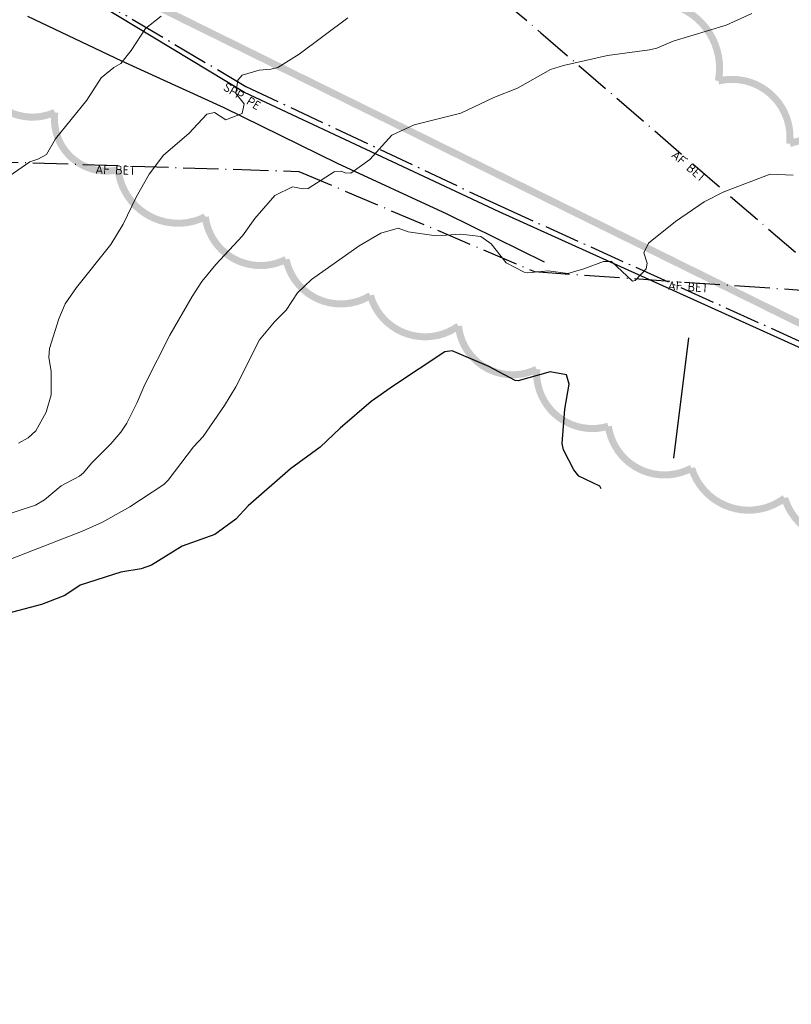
# Model space of a CAD drawing. Header units: metres. Extents: x 0 to 385757, y 0 to 6885278.
# Tile 89 of 108: x 309175 to 309284, y 6884042 to 6884182. Entities that reach past the tile are written whole.
import ezdxf

# ---------------------------------------------------------------- set-up
doc = ezdxf.new("R2010")
doc.units = ezdxf.units.M
doc.linetypes.add('AvløpFelles', pattern=[7, 5, -1, 0, -1])
doc.linetypes.add('Spillvann', pattern=[7, 5, -0.9, 0.2, -0.9])
for name, color, linetype, lineweight in [('_Ny overvann', 253, 'Continuous', 50), ('K--DI---03201--ElvBekk-VANN', 8, 'Continuous', 30), ('K--DI---08000--LednTraseseksjon-Avløp felles', 1, 'AvløpFelles', 25), ('K--DI---08000--LednTraseseksjon-Spillvann', 3, 'Spillvann', 25), ('K--DI---08000--LednTraseseksjon-SPP', 3, 'Spillvann-Pump', 25), ('K--DI---Høydekurve-KURVE', 8, 'Continuous', 9), ('K--DI---Høydekurve-TKURVE', 7, 'Continuous', 20)]:
    doc.layers.add(name, color=color, linetype=linetype, lineweight=lineweight)
doc.layers.add('_Tiltak avløp Selje', color=1, linetype='Continuous', true_color=0xff0000)
for name, color, linetype in [('K--DI---02003--Forsenkningskurve-FORKURVE', 8, 'STREK MED BDS208'), ('K--DI---Gjerde', 9, 'Continuous'), ('K--DI---LednTraseseksjon-AF-Sosiinfo', 9, 'Continuous'), ('K--DI---LednTraseseksjon-SPP-Sosiinfo', 9, 'Continuous')]:
    doc.layers.add(name, color=color, linetype=linetype)
doc.styles.add('Focus CAT', font='isocpeur.ttf')
doc.linetypes.add('Spillvann-Pump', pattern='A,5,-1,[8,bds.shx,S=100,R=-90,X=-3.5,Y=0],0,-1', length=7)
doc.linetypes.add('STREK MED BDS208', pattern='A,3.5,[208,BDS.shx,S=128,R=0,X=0,Y=0]', length=3.5)

msp = doc.modelspace()

# ---------------------------------------------------------------- linework, layer by layer
at = {"layer": '_Ny overvann', "linetype": 'Continuous', "const_width": 1}
msp.add_lwpolyline([(309189.7715, 6884231.8093), (309198.5003, 6884221.1831), (309185.2086, 6884188.1338), (309334.4437, 6884114.5504)], dxfattribs=at)
at = {"layer": '_Tiltak avløp Selje', "const_width": 1}
for points in [[(309294.1374, 6884157.62, 0.52056705), (309283.6788, 6884164.2981, 0.52056705), (309283.6788, 6884164.2981, 0.52056705), (309273.5749, 6884173.1908, 0.52056705), (309273.5749, 6884173.1908, 0.52056705), (309262.9989, 6884184.225, 0.52056705), (309262.9989, 6884184.225, 0.52056705), (309253.142, 6884197.6893, 0.52056705), (309253.142, 6884197.6893, 0.52056705), (309244.2804, 6884207.8079, 0.52056705), (309244.2804, 6884207.8079, 0.52056705), (309235.8054, 6884216.3775, 0.52056705), (309235.8054, 6884216.3775, 0.52056705), (309228.0119, 6884226.6736, 0.52056705), (309228.0119, 6884226.6736, 0.52056705), (309220.2688, 6884237.9076, 0.52056705), (309220.2688, 6884237.9076, 0.52056705), (309209.6613, 6884244.0059, 0.52056705), (309209.6613, 6884244.0059, 0.52056705), (309198.4517, 6884247.6681)], [(309168.6708, 6884175.3316, 0.52056705), (309179.6047, 6884168.7454, 0.52056705), (309179.6047, 6884168.7454, 0.52056705), (309188.5741, 6884160.6194, 0.52056705), (309188.5741, 6884160.6194, 0.52056705), (309200.9154, 6884153.9569, 0.52056705), (309200.9154, 6884153.9569, 0.52056705), (309212.35, 6884147.9315, 0.52056705), (309212.35, 6884147.9315, 0.52056705), (309224.3047, 6884142.8183, 0.52056705), (309224.3047, 6884142.8183, 0.52056705), (309236.7727, 6884138.5003, 0.52056705), (309236.7727, 6884138.5003, 0.52056705), (309247.8492, 6884132.3765, 0.52056705), (309247.8492, 6884132.3765, 0.52056705), (309257.9974, 6884124.3044, 0.52056705), (309257.9974, 6884124.3044, 0.52056705), (309269.7904, 6884118.3771, 0.52056705), (309269.7904, 6884118.3771, 0.52056705), (309282.9682, 6884114.1384, 0.52056705), (309282.9682, 6884114.1384, 0.52056705), (309295.9115, 6884109.9123, 0.52056705)]]:
    msp.add_lwpolyline(points, format="xyb", dxfattribs=at)
at = {"layer": 'K--DI---02003--Forsenkningskurve-FORKURVE', "elevation": 3, "flags": 128}
msp.add_lwpolyline([(309256.99, 6884115.45), (309256.77, 6884115.8), (309253.81, 6884117.22), (309253.1, 6884118.13), (309251.64, 6884120.97), (309251.45, 6884121.88), (309251.83, 6884126.71), (309252.43, 6884130.26), (309252.06, 6884131.57), (309249.74, 6884132), (309245.22, 6884130.75), (309244.79, 6884130.77), (309241.08, 6884132.75), (309235.89, 6884134.97), (309234.83, 6884134.82), (309227.58, 6884130.04), (309224.39, 6884127.79), (309220.01, 6884124.04), (309217.2, 6884121.36), (309212.97, 6884118.3), (309206.99, 6884113.04), (309205.25, 6884111.17), (309202.26, 6884108.99), (309197.65, 6884107.35), (309193.28, 6884104.62), (309191.86, 6884104.12), (309188.95, 6884103.64), (309183.19, 6884101.8), (309181.03, 6884100.33), (309177.74, 6884099.06), (309172.01, 6884097.58), (309169.33, 6884096.72), (309167.16, 6884095.71), (309160.87, 6884093.54), (309154.74, 6884092.02), (309151.65, 6884090.63), (309149.45, 6884089.1), (309149.45, 6884087.81), (309149.16, 6884085.93), (309148.42, 6884083.89), (309143.86, 6884078.84), (309141.97, 6884077.92), (309140.07, 6884077.56), (309135.9, 6884077.16), (309134.2, 6884075.4), (309132.01, 6884073.57), (309128.06, 6884071.89), (309125.49, 6884071.2), (309124.09, 6884071.66), (309123.37, 6884073.29), (309121.95, 6884075.01), (309120.65, 6884075.09), (309109.97, 6884069.83), (309108.42, 6884068.9), (309106.32, 6884067.91), (309102.65, 6884066.94), (309101.76, 6884066.58), (309100.34, 6884065.63), (309098.7, 6884063.84), (309098, 6884062.35), (309096.1, 6884057.27), (309095.2, 6884056.34), (309092, 6884054.82), (309090.13, 6884054.31), (309088.37, 6884053.47), (309082.2, 6884053.08), (309081.42, 6884052.86), (309080.87, 6884052.45), (309081.49, 6884051.93), (309084.55, 6884050.3), (309084.63, 6884047.71), (309081.1, 6884045.06), (309081.15, 6884043.71), (309084.17, 6884042.46)], dxfattribs=at)
at = {"layer": 'K--DI---03201--ElvBekk-VANN'}
msp.add_polyline3d([(309269.34, 6884136.84, 2.81), (309267.24, 6884119.78, 2.69)], dxfattribs=at)
at = {"layer": 'K--DI---08000--LednTraseseksjon-Avløp felles'}
msp.add_lwpolyline([(309106.03, 6884162.65), (309162.31, 6884162.06), (309214.19, 6884160.39), (309247.53, 6884146.2)], dxfattribs=at)
for points in [[(309204.76, 6884217.17, 6.29), (309248.44, 6884180.03, 4.19)], [(309248.44, 6884180.03, 4.19), (309291.17, 6884143.17, 2.28)], [(309247.53, 6884146.2, 3.48), (309291.17, 6884143.17, 2.28)]]:
    msp.add_polyline3d(points, dxfattribs=at)
at = {"layer": 'K--DI---08000--LednTraseseksjon-Spillvann'}
msp.add_lwpolyline([(309148.3, 6884200.42), (309178.53, 6884189.06), (309206.68, 6884172.42), (309242.75, 6884155.45), (309288.66, 6884134.76), (309330.05, 6884115), (309335.47, 6884112.35), (309337.75, 6884110.84), (309339.71, 6884109.14), (309340, 6884108)], dxfattribs=at)
at = {"layer": 'K--DI---08000--LednTraseseksjon-SPP'}
for points in [[(309234.19, 6884158.56), (309206.45, 6884171.55), (309178.26, 6884188.63)], [(309340, 6884108), (309337.3, 6884110.31), (309335.06, 6884111.58), (309330.15, 6884114.01), (309288.36, 6884133.96), (309242.53, 6884154.65), (309234.19, 6884158.56)]]:
    msp.add_lwpolyline(points, dxfattribs=at)
at = {"layer": 'K--DI---Gjerde', "linetype": 'Continuous'}
for points in [[(309235.15, 6884154.35, 6.56), (309219.65, 6884161.5, 7.01), (309203.59, 6884169.37, 7.93), (309189.1, 6884176, 8.59), (309175.8, 6884182.33, 9.21)], [(309248.96, 6884147.56, 5.09), (309235.15, 6884154.35, 5.53)]]:
    msp.add_polyline3d(points, dxfattribs=at)
at = {"layer": 'K--DI---Høydekurve-KURVE', "flags": 128}
for points, elevation in [([(309194.65, 6884182.39), (309192.43, 6884180.6), (309190.41, 6884177.49), (309188.97, 6884175.69), (309187.95, 6884175.09), (309186.17, 6884173.62), (309184.16, 6884170.47), (309179.7, 6884165.02), (309178.42, 6884162.77), (309177.22, 6884162.14), (309176.09, 6884161.76), (309172.65, 6884159.39)], 7), ([(309221.12, 6884182.14), (309214.2, 6884176.98), (309211.17, 6884175.1), (309210.19, 6884174.85), (309208.53, 6884174.73), (309206.14, 6884174.03), (309205.53, 6884173.32), (309205.26, 6884171.43), (309206.44, 6884169.98), (309206.16, 6884168.61), (309203.82, 6884167.68), (309202.24, 6884168.72), (309201.14, 6884168.5), (309198.59, 6884165.75), (309195, 6884162.69), (309192.96, 6884160.02), (309191.15, 6884156.75), (309189.31, 6884152.94), (309187.53, 6884150.05), (309182.67, 6884143.93), (309181.08, 6884141.65), (309180.2, 6884139.52), (309178.88, 6884135.3), (309178.74, 6884134.11), (309179.1, 6884132.08), (309179.09, 6884128.75), (309178.38, 6884126.3), (309176.92, 6884123.68), (309175.84, 6884122.67), (309174.45, 6884121.89)], 6), ([(309284.18, 6884159.88), (309280.93, 6884160), (309274.35, 6884157.51), (309271.55, 6884156.1), (309267.53, 6884153.31), (309263.7, 6884150.23), (309263.04, 6884148.87), (309263.49, 6884147.42), (309263.34, 6884146.61), (309261.78, 6884144.92), (309261.43, 6884144.87), (309258.45, 6884147.65), (309257.29, 6884147.64), (309254.51, 6884146.59), (309252.24, 6884145.95), (309249.48, 6884146.31), (309246.59, 6884146.02), (309246.09, 6884146.14), (309243.51, 6884147.44), (309241.39, 6884150.12), (309239.95, 6884151.16), (309237.12, 6884151.5), (309233.63, 6884151.26), (309229.65, 6884151.85), (309228.25, 6884152.34), (309225.8, 6884151.65), (309222.71, 6884149.84), (309215.94, 6884145.08), (309214, 6884143.21), (309212.35, 6884140.74), (309210.73, 6884139.1), (309208.61, 6884136.52), (309205.26, 6884129.88), (309203.63, 6884127.25), (309200.62, 6884122.86), (309199.26, 6884121.39), (309195.68, 6884116.66), (309195.03, 6884116.06), (309190.24, 6884112.9), (309186.34, 6884110.73), (309183.62, 6884109.48), (309173.59, 6884105.57)], 4)]:
    msp.add_lwpolyline(points, dxfattribs=dict(at, elevation=elevation))
at = {"layer": 'K--DI---Høydekurve-TKURVE', "elevation": 5, "flags": 128}
msp.add_lwpolyline([(309278.32, 6884182.77), (309274.69, 6884181.1), (309267.17, 6884178.85), (309264.85, 6884177.86), (309263.82, 6884177.58), (309257.87, 6884176.78), (309251.63, 6884175.39), (309249.81, 6884174.8), (309245.15, 6884172.16), (309241.78, 6884170.87), (309237.1, 6884168.64), (309230.52, 6884166.98), (309227.34, 6884165.54), (309224.24, 6884162.07), (309221.54, 6884160.15), (309220.75, 6884160.2), (309220.15, 6884160.44), (309219.18, 6884160.33), (309215.47, 6884157.99), (309214.77, 6884157.9), (309213.28, 6884158.22), (309210.75, 6884156.99), (309207.95, 6884153.72), (309206.18, 6884151.29), (309202.4, 6884147.21), (309200.45, 6884144.8), (309199.06, 6884142.68), (309195.92, 6884137.19), (309192.38, 6884130.24), (309191.24, 6884127.57), (309189.81, 6884124.76), (309188.94, 6884123.46), (309187.55, 6884121.82), (309184.8, 6884119.06), (309183.69, 6884117.69), (309183.1, 6884117.24), (309180.51, 6884115.89), (309178.15, 6884113.9), (309176.88, 6884113.14), (309169.2, 6884110.63)], dxfattribs=at)

# ---------------------------------------------------------------- texts
at = {"layer": 'K--DI---LednTraseseksjon-AF-Sosiinfo', "linetype": 'Continuous', "char_height": 1.25, "attachment_point": 2, "style": 'Focus CAT'}
for insert, rotation in [((309269.805, 6884161.6, 3.235), 319.218098), ((309188.25, 6884161.225), 358.156304), ((309269.35, 6884144.685, 2.88), 356.02823)]:
    msp.add_mtext('AF BET', dxfattribs=dict(at, insert=insert, rotation=rotation))
at = {"layer": 'K--DI---LednTraseseksjon-SPP-Sosiinfo', "linetype": 'Continuous', "insert": (309206.45, 6884171.55), "char_height": 1.25, "attachment_point": 2, "rotation": 328.788805, "style": 'Focus CAT'}
msp.add_mtext('SPP PE', dxfattribs=at)

doc.saveas('drawing.dxf')
